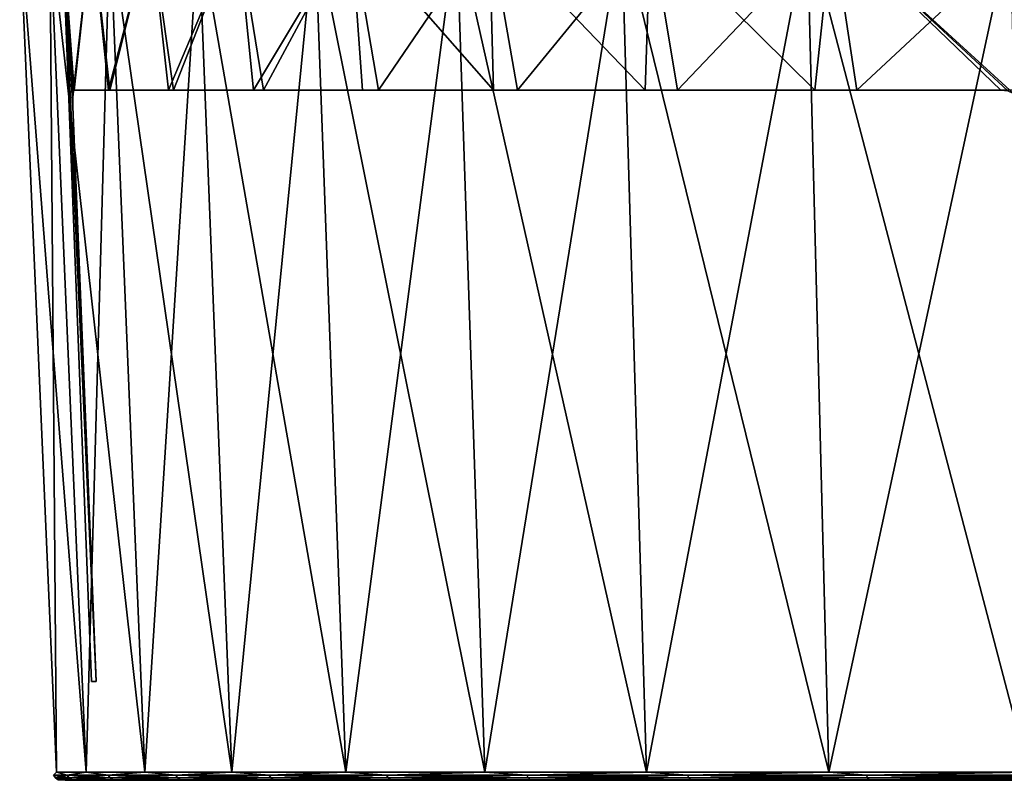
# Model space of a CAD drawing. Header units: millimetres. Extents: x -75 to 75, y 0 to 1250.
# Tile 1 of 73: x -67 to -33, y 0 to 27. Entities that reach past the tile are written whole.
import ezdxf

# ---------------------------------------------------------------- set-up
doc = ezdxf.new("R2010")
doc.units = ezdxf.units.MM
doc.header["$LTSCALE"] = 81.481481
for name, color, linetype in [('46', 7, 'CONTINUOUS'), ('48', 7, 'CONTINUOUS'), ('50', 7, 'CONTINUOUS'), ('53', 7, 'CONTINUOUS')]:
    doc.layers.add(name, color=color, linetype=linetype)

msp = doc.modelspace()

# ---------------------------------------------------------------- linework, layer by layer
at = {"layer": '46', "color": 2, "linetype": 'Continuous'}
for points in [[(65.773, 0, -4.138), (65.773, 0, 4.138), (-65.773, 0, -4.138), (65.773, 0, -4.138)], [(-65.773, 0, -4.138), (65.773, 0, 4.138), (-65.773, 0, 4.138), (-65.773, 0, -4.138)], [(-64.736, 0, -12.349), (65.773, 0, -4.138), (-65.773, 0, -4.138), (-64.736, 0, -12.349)], [(-65.773, 0, 4.138), (64.736, 0, 12.349), (-64.736, 0, 12.349), (-65.773, 0, 4.138)], [(65.773, 0, 4.138), (64.736, 0, 12.349), (-65.773, 0, 4.138), (65.773, 0, 4.138)], [(64.736, 0, -12.349), (65.773, 0, -4.138), (-64.736, 0, -12.349), (64.736, 0, -12.349)], [(-62.677, 0, -20.365), (64.736, 0, -12.349), (-64.736, 0, -12.349), (-62.677, 0, -20.365)], [(-64.736, 0, 12.349), (62.677, 0, 20.365), (-62.677, 0, 20.365), (-64.736, 0, 12.349)], [(64.736, 0, 12.349), (62.677, 0, 20.365), (-64.736, 0, 12.349), (64.736, 0, 12.349)], [(62.677, 0, -20.365), (64.736, 0, -12.349), (-62.677, 0, -20.365), (62.677, 0, -20.365)], [(-59.631, 0, -28.06), (62.677, 0, -20.365), (-62.677, 0, -20.365), (-59.631, 0, -28.06)], [(-62.677, 0, 20.365), (59.631, 0, 28.06), (-59.631, 0, 28.06), (-62.677, 0, 20.365)], [(62.677, 0, 20.365), (59.631, 0, 28.06), (-62.677, 0, 20.365), (62.677, 0, 20.365)], [(59.631, 0, -28.06), (62.677, 0, -20.365), (-59.631, 0, -28.06), (59.631, 0, -28.06)], [(-59.631, 0, 28.06), (55.644, 0, 35.313), (-55.644, 0, 35.313), (-59.631, 0, 28.06)], [(59.631, 0, 28.06), (55.644, 0, 35.313), (-59.631, 0, 28.06), (59.631, 0, 28.06)], [(-55.644, 0, -35.313), (59.631, 0, -28.06), (-59.631, 0, -28.06), (-55.644, 0, -35.313)], [(55.644, 0, -35.313), (59.631, 0, -28.06), (-55.644, 0, -35.313), (55.644, 0, -35.313)], [(-50.779, 0, -42.008), (55.644, 0, -35.313), (-55.644, 0, -35.313), (-50.779, 0, -42.008)], [(55.644, 0, 35.313), (50.779, 0, 42.008), (-55.644, 0, 35.313), (55.644, 0, 35.313)], [(-55.644, 0, 35.313), (50.779, 0, 42.008), (-50.779, 0, 42.008), (-55.644, 0, 35.313)], [(-45.114, 0, -48.041), (50.779, 0, -42.008), (-50.779, 0, -42.008), (-45.114, 0, -48.041)], [(50.779, 0, -42.008), (55.644, 0, -35.313), (-50.779, 0, -42.008), (50.779, 0, -42.008)], [(50.779, 0, 42.008), (45.114, 0, 48.041), (-50.779, 0, 42.008), (50.779, 0, 42.008)], [(-50.779, 0, 42.008), (45.114, 0, 48.041), (-45.114, 0, 48.041), (-50.779, 0, 42.008)], [(-38.737, 0, -53.317), (45.114, 0, -48.041), (-45.114, 0, -48.041), (-38.737, 0, -53.317)], [(45.114, 0, -48.041), (50.779, 0, -42.008), (-45.114, 0, -48.041), (45.114, 0, -48.041)], [(-45.114, 0, 48.041), (38.737, 0, 53.317), (-38.737, 0, 53.317), (-45.114, 0, 48.041)], [(45.114, 0, 48.041), (38.737, 0, 53.317), (-45.114, 0, 48.041), (45.114, 0, 48.041)], [(-31.749, 0, -57.751), (38.737, 0, -53.317), (-38.737, 0, -53.317), (-31.749, 0, -57.751)], [(38.737, 0, -53.317), (45.114, 0, -48.041), (-38.737, 0, -53.317), (38.737, 0, -53.317)], [(-38.737, 0, 53.317), (31.749, 0, 57.751), (-31.749, 0, 57.751), (-38.737, 0, 53.317)], [(38.737, 0, 53.317), (31.749, 0, 57.751), (-38.737, 0, 53.317), (38.737, 0, 53.317)]]:
    msp.add_3dface(points, dxfattribs=at)
at = {"layer": '48', "color": 2, "linetype": 'Continuous'}
for points in [[(-66.072, 0.287, 4.157), (-67.367, 30, -4.238), (-66.072, 0.287, -4.157), (-66.072, 0.287, 4.157)], [(-67.367, 30, -4.238), (-66.304, 30, -12.648), (-66.072, 0.287, -4.157), (-67.367, 30, -4.238)], [(-65.03, 0.287, 12.405), (-67.367, 30, 4.238), (-66.072, 0.287, 4.157), (-65.03, 0.287, 12.405)], [(-67.367, 30, 4.238), (-67.367, 30, -4.238), (-66.072, 0.287, 4.157), (-67.367, 30, 4.238)], [(-66.304, 30, 12.648), (-67.367, 30, 4.238), (-65.03, 0.287, 12.405), (-66.304, 30, 12.648)], [(-64.196, 30, 20.859), (-66.304, 30, 12.648), (-62.963, 0.287, 20.458), (-64.196, 30, 20.859)], [(-66.072, 0.287, -4.157), (-66.304, 30, -12.648), (-65.03, 0.287, -12.405), (-66.072, 0.287, -4.157)], [(-66.304, 30, -12.648), (-64.196, 30, -20.859), (-65.03, 0.287, -12.405), (-66.304, 30, -12.648)], [(-62.963, 0.287, 20.458), (-66.304, 30, 12.648), (-65.03, 0.287, 12.405), (-62.963, 0.287, 20.458)], [(-65.03, 0.287, -12.405), (-64.196, 30, -20.859), (-62.963, 0.287, -20.458), (-65.03, 0.287, -12.405)], [(-59.902, 0.287, 28.188), (-64.196, 30, 20.859), (-62.963, 0.287, 20.458), (-59.902, 0.287, 28.188)], [(-61.076, 30, 28.74), (-64.196, 30, 20.859), (-59.902, 0.287, 28.188), (-61.076, 30, 28.74)], [(-64.196, 30, -20.859), (-61.076, 30, -28.74), (-62.963, 0.287, -20.458), (-64.196, 30, -20.859)], [(-62.963, 0.287, -20.458), (-61.076, 30, -28.74), (-59.902, 0.287, -28.188), (-62.963, 0.287, -20.458)], [(-55.897, 0.287, 35.473), (-61.076, 30, 28.74), (-59.902, 0.287, 28.188), (-55.897, 0.287, 35.473)], [(-56.992, 30, 36.168), (-61.076, 30, 28.74), (-55.897, 0.287, 35.473), (-56.992, 30, 36.168)], [(-61.076, 30, -28.74), (-56.992, 30, -36.168), (-59.902, 0.287, -28.188), (-61.076, 30, -28.74)], [(-59.902, 0.287, -28.188), (-56.992, 30, -36.168), (-55.897, 0.287, -35.473), (-59.902, 0.287, -28.188)], [(-51.01, 0.287, 42.199), (-56.992, 30, 36.168), (-55.897, 0.287, 35.473), (-51.01, 0.287, 42.199)], [(-52.01, 30, 43.026), (-56.992, 30, 36.168), (-51.01, 0.287, 42.199), (-52.01, 30, 43.026)], [(-56.992, 30, -36.168), (-52.01, 30, -43.026), (-55.897, 0.287, -35.473), (-56.992, 30, -36.168)], [(-55.897, 0.287, -35.473), (-52.01, 30, -43.026), (-51.01, 0.287, -42.199), (-55.897, 0.287, -35.473)], [(-52.01, 30, -43.026), (-46.207, 30, -49.205), (-51.01, 0.287, -42.199), (-52.01, 30, -43.026)], [(-45.319, 0.287, 48.26), (-52.01, 30, 43.026), (-51.01, 0.287, 42.199), (-45.319, 0.287, 48.26)], [(-46.207, 30, 49.205), (-52.01, 30, 43.026), (-45.319, 0.287, 48.26), (-46.207, 30, 49.205)], [(-51.01, 0.287, -42.199), (-46.207, 30, -49.205), (-45.319, 0.287, -48.26), (-51.01, 0.287, -42.199)], [(-46.207, 30, -49.205), (-39.676, 30, -54.609), (-45.319, 0.287, -48.26), (-46.207, 30, -49.205)], [(-38.913, 0.287, 53.559), (-46.207, 30, 49.205), (-45.319, 0.287, 48.26), (-38.913, 0.287, 53.559)], [(-39.676, 30, 54.609), (-46.207, 30, 49.205), (-38.913, 0.287, 53.559), (-39.676, 30, 54.609)], [(-45.319, 0.287, -48.26), (-39.676, 30, -54.609), (-38.913, 0.287, -53.559), (-45.319, 0.287, -48.26)], [(-39.676, 30, -54.609), (-32.518, 30, -59.151), (-38.913, 0.287, -53.559), (-39.676, 30, -54.609)], [(-31.893, 0.287, 58.014), (-39.676, 30, 54.609), (-38.913, 0.287, 53.559), (-31.893, 0.287, 58.014)], [(-32.518, 30, 59.151), (-39.676, 30, 54.609), (-31.893, 0.287, 58.014), (-32.518, 30, 59.151)], [(-38.913, 0.287, -53.559), (-32.518, 30, -59.151), (-31.893, 0.287, -58.014), (-38.913, 0.287, -53.559)]]:
    msp.add_3dface(points, dxfattribs=at)
at = {"layer": '50', "linetype": 'Continuous'}
for points in [[(-65.87, 30, 4.144), (-64.831, 30, 12.367), (-65.5, 24.039, 5.606), (-65.87, 30, 4.144)], [(-64.68, 3.478, -4.574), (-65.87, 30, -4.144), (-64.842, 3.478), (-64.68, 3.478, -4.574)], [(-65.113, 14.162, -5.044), (-65.87, 30, -4.144), (-64.68, 3.478, -4.574), (-65.113, 14.162, -5.044)], [(-65.498, 23.713, -5.464), (-65.87, 30, -4.144), (-65.113, 14.162, -5.044), (-65.498, 23.713, -5.464)], [(-65.502, 23.873, -5.501), (-65.87, 30, -4.144), (-65.498, 23.713, -5.464), (-65.502, 23.873, -5.501)], [(-65.5, 24.039, -5.606), (-65.87, 30, -4.144), (-65.502, 23.873, -5.501), (-65.5, 24.039, -5.606)], [(-65.491, 24.179, -5.778), (-65.87, 30, -4.144), (-65.5, 24.039, -5.606), (-65.491, 24.179, -5.778)], [(-65.475, 24.265, -6.001), (-65.87, 30, -4.144), (-65.491, 24.179, -5.778), (-65.475, 24.265, -6.001)], [(-65.453, 24.287, -6.25), (-65.87, 30, -4.144), (-65.475, 24.265, -6.001), (-65.453, 24.287, -6.25)], [(-65.87, 30, -4.144), (-65.87, 30, 4.144), (-64.842, 3.478), (-65.87, 30, -4.144)], [(-64.831, 30, -12.367), (-65.87, 30, -4.144), (-65.453, 24.287, -6.25), (-64.831, 30, -12.367)], [(-64.68, 3.478, 4.574), (-65.87, 30, 4.144), (-65.069, 13.07, 4.996), (-64.68, 3.478, 4.574)], [(-65.498, 23.713, 5.464), (-65.87, 30, 4.144), (-65.502, 23.873, 5.501), (-65.498, 23.713, 5.464)], [(-65.502, 23.873, 5.501), (-65.87, 30, 4.144), (-65.5, 24.039, 5.606), (-65.502, 23.873, 5.501)], [(-65.498, 23.713, 5.464), (-65.069, 13.07, 4.996), (-65.87, 30, 4.144), (-65.498, 23.713, 5.464)], [(-64.842, 3.478), (-65.87, 30, 4.144), (-64.68, 3.478, 4.574), (-64.842, 3.478)], [(-65.5, 24.039, 5.606), (-64.831, 30, 12.367), (-65.492, 24.178, 5.777), (-65.5, 24.039, 5.606)], [(-65.492, 24.178, 5.777), (-64.831, 30, 12.367), (-65.475, 24.264, 5.999), (-65.492, 24.178, 5.777)], [(-65.475, 24.264, 5.999), (-64.831, 30, 12.367), (-65.453, 24.287, 6.25), (-65.475, 24.264, 5.999)], [(-64.248, 24.287, -13.976), (-64.831, 30, -12.367), (-65.453, 24.287, -6.25), (-64.248, 24.287, -13.976)], [(-65.453, 24.287, 6.25), (-64.831, 30, 12.367), (-64.192, 24.287, 14.231), (-65.453, 24.287, 6.25)], [(-62.77, 30, -20.395), (-64.831, 30, -12.367), (-64.248, 24.287, -13.976), (-62.77, 30, -20.395)], [(-64.831, 30, 12.367), (-62.77, 30, 20.395), (-64.192, 24.287, 14.231), (-64.831, 30, 12.367)], [(-62.134, 24.287, -21.505), (-62.77, 30, -20.395), (-64.248, 24.287, -13.976), (-62.134, 24.287, -21.505)], [(-64.192, 24.287, 14.231), (-62.77, 30, 20.395), (-61.962, 24.287, 21.996), (-64.192, 24.287, 14.231)], [(-59.719, 30, -28.101), (-62.77, 30, -20.395), (-62.134, 24.287, -21.505), (-59.719, 30, -28.101)], [(-62.77, 30, 20.395), (-59.719, 30, 28.101), (-61.962, 24.287, 21.996), (-62.77, 30, 20.395)], [(-59.142, 24.287, -28.729), (-59.719, 30, -28.101), (-62.134, 24.287, -21.505), (-59.142, 24.287, -28.729)], [(-61.962, 24.287, 21.996), (-59.719, 30, 28.101), (-58.797, 24.287, 29.429), (-61.962, 24.287, 21.996)], [(-55.726, 30, -35.365), (-59.719, 30, -28.101), (-59.142, 24.287, -28.729), (-55.726, 30, -35.365)], [(-59.719, 30, 28.101), (-55.726, 30, 35.365), (-58.797, 24.287, 29.429), (-59.719, 30, 28.101)], [(-55.313, 24.287, -35.547), (-55.726, 30, -35.365), (-59.142, 24.287, -28.729), (-55.313, 24.287, -35.547)], [(-58.797, 24.287, 29.429), (-55.726, 30, 35.365), (-54.743, 24.287, 36.418), (-58.797, 24.287, 29.429)], [(-50.854, 30, -42.07), (-55.726, 30, -35.365), (-50.702, 24.287, -41.862), (-50.854, 30, -42.07)], [(-50.702, 24.287, -41.862), (-55.726, 30, -35.365), (-55.313, 24.287, -35.547), (-50.702, 24.287, -41.862)], [(-55.726, 30, 35.365), (-50.854, 30, 42.07), (-54.743, 24.287, 36.418), (-55.726, 30, 35.365)], [(-54.743, 24.287, 36.418), (-50.854, 30, 42.07), (-49.864, 24.287, 42.857), (-54.743, 24.287, 36.418)], [(-45.374, 24.287, -47.585), (-50.854, 30, -42.07), (-50.702, 24.287, -41.862), (-45.374, 24.287, -47.585)], [(-45.18, 30, -48.112), (-50.854, 30, -42.07), (-45.374, 24.287, -47.585), (-45.18, 30, -48.112)], [(-50.854, 30, 42.07), (-45.18, 30, 48.112), (-49.864, 24.287, 42.857), (-50.854, 30, 42.07)], [(-49.864, 24.287, 42.857), (-45.18, 30, 48.112), (-44.231, 24.287, 48.649), (-49.864, 24.287, 42.857)], [(-39.404, 24.287, -52.635), (-45.18, 30, -48.112), (-45.374, 24.287, -47.585), (-39.404, 24.287, -52.635)], [(-38.794, 30, -53.395), (-45.18, 30, -48.112), (-39.404, 24.287, -52.635), (-38.794, 30, -53.395)], [(-45.18, 30, 48.112), (-38.794, 30, 53.395), (-44.231, 24.287, 48.649), (-45.18, 30, 48.112)], [(-44.231, 24.287, 48.649), (-38.794, 30, 53.395), (-37.93, 24.287, 53.707), (-44.231, 24.287, 48.649)], [(-32.858, 24.287, -56.952), (-38.794, 30, -53.395), (-39.404, 24.287, -52.635), (-32.858, 24.287, -56.952)], [(-32.62, 24.258, -57.087), (-38.794, 30, -53.395), (-32.858, 24.287, -56.952), (-32.62, 24.258, -57.087)], [(-31.796, 30, -57.836), (-38.794, 30, -53.395), (-32.42, 24.162, -57.196), (-31.796, 30, -57.836)], [(-32.42, 24.162, -57.196), (-38.794, 30, -53.395), (-32.62, 24.258, -57.087), (-32.42, 24.162, -57.196)], [(-38.794, 30, 53.395), (-31.796, 30, 57.836), (-37.93, 24.287, 53.707), (-38.794, 30, 53.395)], [(-37.93, 24.287, 53.707), (-31.796, 30, 57.836), (-31.057, 24.287, 57.953), (-37.93, 24.287, 53.707)]]:
    msp.add_3dface(points, dxfattribs=at)
at = {"layer": '53', "linetype": 'Continuous'}
for points in [[(-66.072, 0.287, 4.157), (-66.072, 0.287, -4.157), (-66.176, 0.176), (-66.072, 0.287, 4.157)], [(-66.072, 0.287, 4.157), (-66.176, 0.176), (-65.694, 0.176, 7.977), (-66.072, 0.287, 4.157)], [(-66.072, 0.287, -4.157), (-65.694, 0.176, -7.977), (-66.176, 0.176), (-66.072, 0.287, -4.157)], [(-66.111, 0.083), (-65.629, 0.083, 7.969), (-66.176, 0.176), (-66.111, 0.083)], [(-65.694, 0.176, -7.977), (-66.111, 0.083), (-66.176, 0.176), (-65.694, 0.176, -7.977)], [(-66.176, 0.176), (-65.629, 0.083, 7.969), (-65.694, 0.176, 7.977), (-66.176, 0.176)], [(-65.629, 0.083, -7.969), (-66.111, 0.083), (-65.694, 0.176, -7.977), (-65.629, 0.083, -7.969)], [(-66.015, 0.022), (-65.533, 0.022, 7.957), (-66.111, 0.083), (-66.015, 0.022)], [(-65.629, 0.083, -7.969), (-66.015, 0.022), (-66.111, 0.083), (-65.629, 0.083, -7.969)], [(-66.111, 0.083), (-65.533, 0.022, 7.957), (-65.629, 0.083, 7.969), (-66.111, 0.083)], [(-65.03, 0.287, 12.405), (-66.072, 0.287, 4.157), (-65.694, 0.176, 7.977), (-65.03, 0.287, 12.405)], [(-66.072, 0.287, -4.157), (-65.03, 0.287, -12.405), (-65.694, 0.176, -7.977), (-66.072, 0.287, -4.157)], [(-65.533, 0.022, -7.957), (-66.015, 0.022), (-65.629, 0.083, -7.969), (-65.533, 0.022, -7.957)], [(-66.015, 0.022), (-65.773, 0, 4.138), (-65.533, 0.022, 7.957), (-66.015, 0.022)], [(-65.533, 0.022, -7.957), (-65.773, 0, -4.138), (-66.015, 0.022), (-65.533, 0.022, -7.957)], [(-65.773, 0, -4.138), (-65.773, 0, 4.138), (-66.015, 0.022), (-65.773, 0, -4.138)], [(-65.773, 0, 4.138), (-64.736, 0, 12.349), (-65.533, 0.022, 7.957), (-65.773, 0, 4.138)], [(-64.736, 0, -12.349), (-65.773, 0, -4.138), (-65.533, 0.022, -7.957), (-64.736, 0, -12.349)], [(-65.03, 0.287, -12.405), (-64.253, 0.176, -15.837), (-65.694, 0.176, -7.977), (-65.03, 0.287, -12.405)], [(-65.03, 0.287, 12.405), (-65.694, 0.176, 7.977), (-64.253, 0.176, 15.837), (-65.03, 0.287, 12.405)], [(-64.253, 0.176, -15.837), (-65.629, 0.083, -7.969), (-65.694, 0.176, -7.977), (-64.253, 0.176, -15.837)], [(-65.629, 0.083, 7.969), (-64.189, 0.083, 15.821), (-65.694, 0.176, 7.977), (-65.629, 0.083, 7.969)], [(-65.694, 0.176, 7.977), (-64.189, 0.083, 15.821), (-64.253, 0.176, 15.837), (-65.694, 0.176, 7.977)], [(-64.189, 0.083, -15.821), (-65.629, 0.083, -7.969), (-64.253, 0.176, -15.837), (-64.189, 0.083, -15.821)], [(-64.189, 0.083, -15.821), (-65.533, 0.022, -7.957), (-65.629, 0.083, -7.969), (-64.189, 0.083, -15.821)], [(-65.533, 0.022, 7.957), (-64.096, 0.022, 15.798), (-65.629, 0.083, 7.969), (-65.533, 0.022, 7.957)], [(-65.629, 0.083, 7.969), (-64.096, 0.022, 15.798), (-64.189, 0.083, 15.821), (-65.629, 0.083, 7.969)], [(-64.096, 0.022, -15.798), (-65.533, 0.022, -7.957), (-64.189, 0.083, -15.821), (-64.096, 0.022, -15.798)], [(-65.533, 0.022, 7.957), (-64.736, 0, 12.349), (-64.096, 0.022, 15.798), (-65.533, 0.022, 7.957)], [(-64.096, 0.022, -15.798), (-64.736, 0, -12.349), (-65.533, 0.022, -7.957), (-64.096, 0.022, -15.798)], [(-62.963, 0.287, 20.458), (-65.03, 0.287, 12.405), (-64.253, 0.176, 15.837), (-62.963, 0.287, 20.458)], [(-65.03, 0.287, -12.405), (-62.963, 0.287, -20.458), (-64.253, 0.176, -15.837), (-65.03, 0.287, -12.405)], [(-64.736, 0, 12.349), (-62.677, 0, 20.365), (-64.096, 0.022, 15.798), (-64.736, 0, 12.349)], [(-62.677, 0, -20.365), (-64.736, 0, -12.349), (-64.096, 0.022, -15.798), (-62.677, 0, -20.365)], [(-62.963, 0.287, -20.458), (-61.876, 0.176, -23.466), (-64.253, 0.176, -15.837), (-62.963, 0.287, -20.458)], [(-62.963, 0.287, 20.458), (-64.253, 0.176, 15.837), (-61.876, 0.176, 23.466), (-62.963, 0.287, 20.458)], [(-61.876, 0.176, -23.466), (-64.189, 0.083, -15.821), (-64.253, 0.176, -15.837), (-61.876, 0.176, -23.466)], [(-64.189, 0.083, 15.821), (-61.814, 0.083, 23.443), (-64.253, 0.176, 15.837), (-64.189, 0.083, 15.821)], [(-64.253, 0.176, 15.837), (-61.814, 0.083, 23.443), (-61.876, 0.176, 23.466), (-64.253, 0.176, 15.837)], [(-61.814, 0.083, -23.443), (-64.189, 0.083, -15.821), (-61.876, 0.176, -23.466), (-61.814, 0.083, -23.443)], [(-61.814, 0.083, -23.443), (-64.096, 0.022, -15.798), (-64.189, 0.083, -15.821), (-61.814, 0.083, -23.443)], [(-64.096, 0.022, 15.798), (-61.725, 0.022, 23.409), (-64.189, 0.083, 15.821), (-64.096, 0.022, 15.798)], [(-64.189, 0.083, 15.821), (-61.725, 0.022, 23.409), (-61.814, 0.083, 23.443), (-64.189, 0.083, 15.821)], [(-61.725, 0.022, -23.409), (-64.096, 0.022, -15.798), (-61.814, 0.083, -23.443), (-61.725, 0.022, -23.409)], [(-64.096, 0.022, 15.798), (-62.677, 0, 20.365), (-61.725, 0.022, 23.409), (-64.096, 0.022, 15.798)], [(-61.725, 0.022, -23.409), (-62.677, 0, -20.365), (-64.096, 0.022, -15.798), (-61.725, 0.022, -23.409)], [(-62.963, 0.287, -20.458), (-59.902, 0.287, -28.188), (-61.876, 0.176, -23.466), (-62.963, 0.287, -20.458)], [(-59.902, 0.287, 28.188), (-62.963, 0.287, 20.458), (-61.876, 0.176, 23.466), (-59.902, 0.287, 28.188)], [(-62.677, 0, 20.365), (-59.631, 0, 28.06), (-61.725, 0.022, 23.409), (-62.677, 0, 20.365)], [(-59.631, 0, -28.06), (-62.677, 0, -20.365), (-61.725, 0.022, -23.409), (-59.631, 0, -28.06)], [(-59.902, 0.287, -28.188), (-58.596, 0.176, -30.754), (-61.876, 0.176, -23.466), (-59.902, 0.287, -28.188)], [(-59.902, 0.287, 28.188), (-61.876, 0.176, 23.466), (-58.596, 0.176, 30.754), (-59.902, 0.287, 28.188)], [(-58.596, 0.176, -30.754), (-61.814, 0.083, -23.443), (-61.876, 0.176, -23.466), (-58.596, 0.176, -30.754)], [(-61.814, 0.083, 23.443), (-58.538, 0.083, 30.723), (-61.876, 0.176, 23.466), (-61.814, 0.083, 23.443)], [(-61.876, 0.176, 23.466), (-58.538, 0.083, 30.723), (-58.596, 0.176, 30.754), (-61.876, 0.176, 23.466)], [(-58.538, 0.083, -30.723), (-61.814, 0.083, -23.443), (-58.596, 0.176, -30.754), (-58.538, 0.083, -30.723)], [(-58.538, 0.083, -30.723), (-61.725, 0.022, -23.409), (-61.814, 0.083, -23.443), (-58.538, 0.083, -30.723)], [(-61.814, 0.083, 23.443), (-58.453, 0.022, 30.679), (-58.538, 0.083, 30.723), (-61.814, 0.083, 23.443)], [(-61.725, 0.022, 23.409), (-58.453, 0.022, 30.679), (-61.814, 0.083, 23.443), (-61.725, 0.022, 23.409)], [(-58.453, 0.022, -30.679), (-61.725, 0.022, -23.409), (-58.538, 0.083, -30.723), (-58.453, 0.022, -30.679)], [(-61.725, 0.022, 23.409), (-59.631, 0, 28.06), (-58.453, 0.022, 30.679), (-61.725, 0.022, 23.409)], [(-58.453, 0.022, -30.679), (-59.631, 0, -28.06), (-61.725, 0.022, -23.409), (-58.453, 0.022, -30.679)], [(-55.897, 0.287, 35.473), (-59.902, 0.287, 28.188), (-58.596, 0.176, 30.754), (-55.897, 0.287, 35.473)], [(-59.902, 0.287, -28.188), (-55.897, 0.287, -35.473), (-58.596, 0.176, -30.754), (-59.902, 0.287, -28.188)], [(-59.631, 0, 28.06), (-55.644, 0, 35.313), (-58.453, 0.022, 30.679), (-59.631, 0, 28.06)], [(-55.644, 0, -35.313), (-59.631, 0, -28.06), (-58.453, 0.022, -30.679), (-55.644, 0, -35.313)], [(-55.897, 0.287, 35.473), (-58.596, 0.176, 30.754), (-54.462, 0.176, 37.592), (-55.897, 0.287, 35.473)], [(-55.897, 0.287, -35.473), (-54.462, 0.176, -37.592), (-58.596, 0.176, -30.754), (-55.897, 0.287, -35.473)], [(-54.462, 0.176, -37.592), (-58.538, 0.083, -30.723), (-58.596, 0.176, -30.754), (-54.462, 0.176, -37.592)], [(-58.538, 0.083, 30.723), (-54.408, 0.083, 37.555), (-58.596, 0.176, 30.754), (-58.538, 0.083, 30.723)], [(-58.596, 0.176, 30.754), (-54.408, 0.083, 37.555), (-54.462, 0.176, 37.592), (-58.596, 0.176, 30.754)], [(-54.408, 0.083, -37.555), (-58.538, 0.083, -30.723), (-54.462, 0.176, -37.592), (-54.408, 0.083, -37.555)], [(-54.408, 0.083, -37.555), (-58.453, 0.022, -30.679), (-58.538, 0.083, -30.723), (-54.408, 0.083, -37.555)], [(-58.538, 0.083, 30.723), (-54.329, 0.022, 37.501), (-54.408, 0.083, 37.555), (-58.538, 0.083, 30.723)], [(-58.453, 0.022, 30.679), (-54.329, 0.022, 37.501), (-58.538, 0.083, 30.723), (-58.453, 0.022, 30.679)], [(-54.329, 0.022, -37.501), (-58.453, 0.022, -30.679), (-54.408, 0.083, -37.555), (-54.329, 0.022, -37.501)], [(-58.453, 0.022, 30.679), (-55.644, 0, 35.313), (-54.329, 0.022, 37.501), (-58.453, 0.022, 30.679)], [(-54.329, 0.022, -37.501), (-55.644, 0, -35.313), (-58.453, 0.022, -30.679), (-54.329, 0.022, -37.501)], [(-51.01, 0.287, 42.199), (-55.897, 0.287, 35.473), (-54.462, 0.176, 37.592), (-51.01, 0.287, 42.199)], [(-55.897, 0.287, -35.473), (-51.01, 0.287, -42.199), (-54.462, 0.176, -37.592), (-55.897, 0.287, -35.473)], [(-55.644, 0, 35.313), (-50.779, 0, 42.008), (-54.329, 0.022, 37.501), (-55.644, 0, 35.313)], [(-50.779, 0, -42.008), (-55.644, 0, -35.313), (-54.329, 0.022, -37.501), (-50.779, 0, -42.008)], [(-51.01, 0.287, 42.199), (-54.462, 0.176, 37.592), (-49.534, 0.176, 43.883), (-51.01, 0.287, 42.199)], [(-51.01, 0.287, -42.199), (-49.534, 0.176, -43.883), (-54.462, 0.176, -37.592), (-51.01, 0.287, -42.199)], [(-49.534, 0.176, -43.883), (-54.408, 0.083, -37.555), (-54.462, 0.176, -37.592), (-49.534, 0.176, -43.883)], [(-54.408, 0.083, 37.555), (-49.484, 0.083, 43.839), (-54.462, 0.176, 37.592), (-54.408, 0.083, 37.555)], [(-54.462, 0.176, 37.592), (-49.484, 0.083, 43.839), (-49.534, 0.176, 43.883), (-54.462, 0.176, 37.592)], [(-49.484, 0.083, -43.839), (-54.408, 0.083, -37.555), (-49.534, 0.176, -43.883), (-49.484, 0.083, -43.839)], [(-49.484, 0.083, -43.839), (-54.329, 0.022, -37.501), (-54.408, 0.083, -37.555), (-49.484, 0.083, -43.839)], [(-54.329, 0.022, 37.501), (-49.413, 0.022, 43.776), (-54.408, 0.083, 37.555), (-54.329, 0.022, 37.501)], [(-54.408, 0.083, 37.555), (-49.413, 0.022, 43.776), (-49.484, 0.083, 43.839), (-54.408, 0.083, 37.555)], [(-49.413, 0.022, -43.776), (-54.329, 0.022, -37.501), (-49.484, 0.083, -43.839), (-49.413, 0.022, -43.776)], [(-54.329, 0.022, 37.501), (-50.779, 0, 42.008), (-49.413, 0.022, 43.776), (-54.329, 0.022, 37.501)], [(-49.413, 0.022, -43.776), (-50.779, 0, -42.008), (-54.329, 0.022, -37.501), (-49.413, 0.022, -43.776)], [(-45.319, 0.287, 48.26), (-51.01, 0.287, 42.199), (-49.534, 0.176, 43.883), (-45.319, 0.287, 48.26)], [(-51.01, 0.287, -42.199), (-45.319, 0.287, -48.26), (-49.534, 0.176, -43.883), (-51.01, 0.287, -42.199)], [(-50.779, 0, 42.008), (-45.114, 0, 48.041), (-49.413, 0.022, 43.776), (-50.779, 0, 42.008)], [(-45.114, 0, -48.041), (-50.779, 0, -42.008), (-49.413, 0.022, -43.776), (-45.114, 0, -48.041)], [(-45.319, 0.287, 48.26), (-49.534, 0.176, 43.883), (-43.883, 0.176, 49.534), (-45.319, 0.287, 48.26)], [(-45.319, 0.287, -48.26), (-43.883, 0.176, -49.534), (-49.534, 0.176, -43.883), (-45.319, 0.287, -48.26)], [(-43.883, 0.176, -49.534), (-49.484, 0.083, -43.839), (-49.534, 0.176, -43.883), (-43.883, 0.176, -49.534)], [(-49.534, 0.176, 43.883), (-43.839, 0.083, 49.484), (-43.883, 0.176, 49.534), (-49.534, 0.176, 43.883)], [(-49.484, 0.083, 43.839), (-43.839, 0.083, 49.484), (-49.534, 0.176, 43.883), (-49.484, 0.083, 43.839)], [(-43.839, 0.083, -49.484), (-49.484, 0.083, -43.839), (-43.883, 0.176, -49.534), (-43.839, 0.083, -49.484)], [(-43.839, 0.083, -49.484), (-49.413, 0.022, -43.776), (-49.484, 0.083, -43.839), (-43.839, 0.083, -49.484)], [(-49.413, 0.022, 43.776), (-43.776, 0.022, 49.413), (-49.484, 0.083, 43.839), (-49.413, 0.022, 43.776)], [(-49.484, 0.083, 43.839), (-43.776, 0.022, 49.413), (-43.839, 0.083, 49.484), (-49.484, 0.083, 43.839)], [(-43.776, 0.022, -49.413), (-49.413, 0.022, -43.776), (-43.839, 0.083, -49.484), (-43.776, 0.022, -49.413)], [(-49.413, 0.022, 43.776), (-45.114, 0, 48.041), (-43.776, 0.022, 49.413), (-49.413, 0.022, 43.776)], [(-43.776, 0.022, -49.413), (-45.114, 0, -48.041), (-49.413, 0.022, -43.776), (-43.776, 0.022, -49.413)], [(-38.913, 0.287, 53.559), (-45.319, 0.287, 48.26), (-43.883, 0.176, 49.534), (-38.913, 0.287, 53.559)], [(-45.319, 0.287, -48.26), (-38.913, 0.287, -53.559), (-43.883, 0.176, -49.534), (-45.319, 0.287, -48.26)], [(-45.114, 0, 48.041), (-38.737, 0, 53.317), (-43.776, 0.022, 49.413), (-45.114, 0, 48.041)], [(-38.737, 0, -53.317), (-45.114, 0, -48.041), (-43.776, 0.022, -49.413), (-38.737, 0, -53.317)], [(-38.913, 0.287, 53.559), (-43.883, 0.176, 49.534), (-37.592, 0.176, 54.462), (-38.913, 0.287, 53.559)], [(-38.913, 0.287, -53.559), (-37.592, 0.176, -54.462), (-43.883, 0.176, -49.534), (-38.913, 0.287, -53.559)], [(-37.592, 0.176, -54.462), (-43.839, 0.083, -49.484), (-43.883, 0.176, -49.534), (-37.592, 0.176, -54.462)], [(-43.883, 0.176, 49.534), (-37.555, 0.083, 54.408), (-37.592, 0.176, 54.462), (-43.883, 0.176, 49.534)], [(-43.839, 0.083, 49.484), (-37.555, 0.083, 54.408), (-43.883, 0.176, 49.534), (-43.839, 0.083, 49.484)], [(-37.555, 0.083, -54.408), (-43.839, 0.083, -49.484), (-37.592, 0.176, -54.462), (-37.555, 0.083, -54.408)], [(-43.839, 0.083, 49.484), (-37.501, 0.022, 54.329), (-37.555, 0.083, 54.408), (-43.839, 0.083, 49.484)], [(-37.555, 0.083, -54.408), (-43.776, 0.022, -49.413), (-43.839, 0.083, -49.484), (-37.555, 0.083, -54.408)], [(-43.776, 0.022, 49.413), (-37.501, 0.022, 54.329), (-43.839, 0.083, 49.484), (-43.776, 0.022, 49.413)], [(-37.501, 0.022, -54.329), (-43.776, 0.022, -49.413), (-37.555, 0.083, -54.408), (-37.501, 0.022, -54.329)], [(-43.776, 0.022, 49.413), (-38.737, 0, 53.317), (-37.501, 0.022, 54.329), (-43.776, 0.022, 49.413)], [(-37.501, 0.022, -54.329), (-38.737, 0, -53.317), (-43.776, 0.022, -49.413), (-37.501, 0.022, -54.329)], [(-31.893, 0.287, 58.014), (-38.913, 0.287, 53.559), (-37.592, 0.176, 54.462), (-31.893, 0.287, 58.014)], [(-38.913, 0.287, -53.559), (-31.893, 0.287, -58.014), (-37.592, 0.176, -54.462), (-38.913, 0.287, -53.559)], [(-38.737, 0, 53.317), (-31.749, 0, 57.751), (-37.501, 0.022, 54.329), (-38.737, 0, 53.317)], [(-31.749, 0, -57.751), (-38.737, 0, -53.317), (-37.501, 0.022, -54.329), (-31.749, 0, -57.751)], [(-31.893, 0.287, 58.014), (-37.592, 0.176, 54.462), (-30.754, 0.176, 58.596), (-31.893, 0.287, 58.014)], [(-31.893, 0.287, -58.014), (-30.754, 0.176, -58.596), (-37.592, 0.176, -54.462), (-31.893, 0.287, -58.014)], [(-30.754, 0.176, -58.596), (-37.555, 0.083, -54.408), (-37.592, 0.176, -54.462), (-30.754, 0.176, -58.596)], [(-37.592, 0.176, 54.462), (-30.723, 0.083, 58.538), (-30.754, 0.176, 58.596), (-37.592, 0.176, 54.462)], [(-37.555, 0.083, 54.408), (-30.723, 0.083, 58.538), (-37.592, 0.176, 54.462), (-37.555, 0.083, 54.408)], [(-30.723, 0.083, -58.538), (-37.555, 0.083, -54.408), (-30.754, 0.176, -58.596), (-30.723, 0.083, -58.538)], [(-37.501, 0.022, 54.329), (-30.679, 0.022, 58.453), (-37.555, 0.083, 54.408), (-37.501, 0.022, 54.329)], [(-30.723, 0.083, -58.538), (-37.501, 0.022, -54.329), (-37.555, 0.083, -54.408), (-30.723, 0.083, -58.538)], [(-37.555, 0.083, 54.408), (-30.679, 0.022, 58.453), (-30.723, 0.083, 58.538), (-37.555, 0.083, 54.408)], [(-30.679, 0.022, -58.453), (-37.501, 0.022, -54.329), (-30.723, 0.083, -58.538), (-30.679, 0.022, -58.453)], [(-37.501, 0.022, 54.329), (-31.749, 0, 57.751), (-30.679, 0.022, 58.453), (-37.501, 0.022, 54.329)], [(-30.679, 0.022, -58.453), (-31.749, 0, -57.751), (-37.501, 0.022, -54.329), (-30.679, 0.022, -58.453)]]:
    msp.add_3dface(points, dxfattribs=at)

doc.saveas('drawing.dxf')
